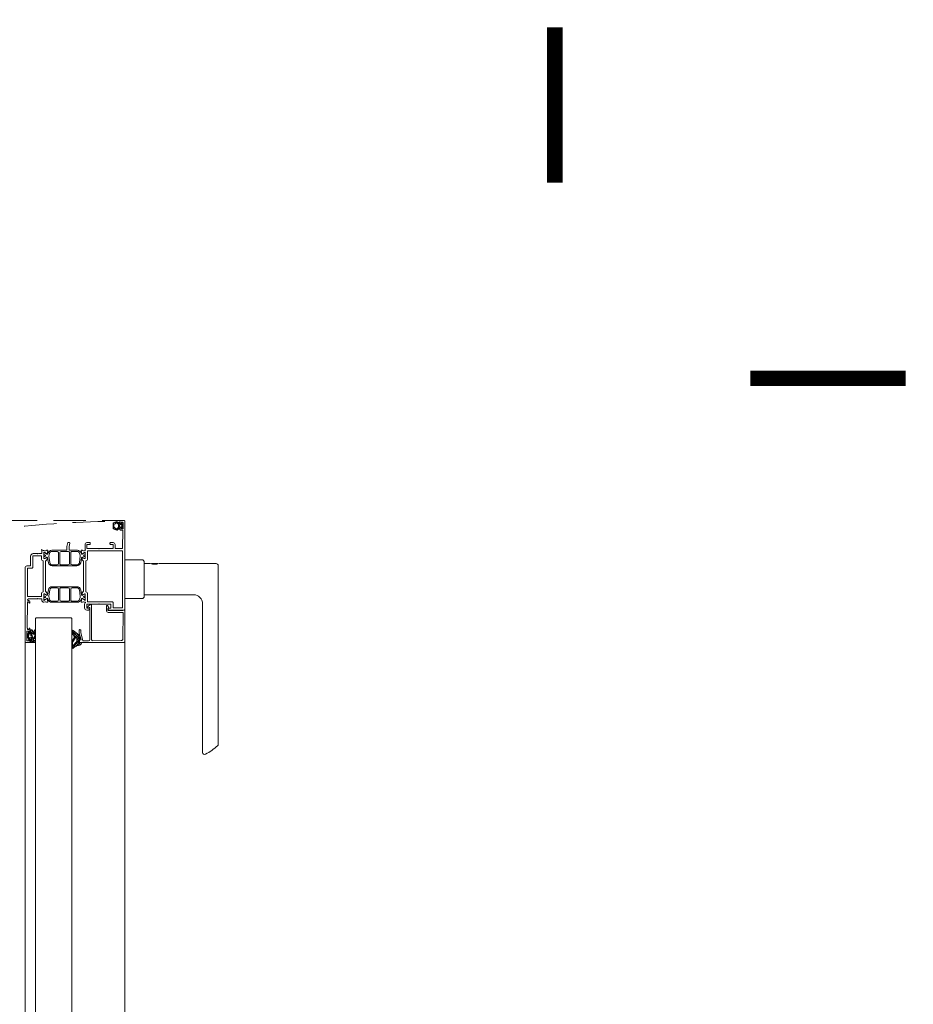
# Model space of a CAD drawing. Header units: millimetres. Extents: x 3652085 to 3778338, y -303702 to -273644.
# Tile 221 of 256: x 3693383 to 3694073, y -284299 to -283540. Entities that reach past the tile are written whole.
import ezdxf

# ---------------------------------------------------------------- set-up
doc = ezdxf.new("R2010")
doc.units = ezdxf.units.MM
doc.linetypes.add('AUSGEZOGEN', pattern=[0])
doc.linetypes.add('DASHED', pattern=[0.75, 0.5, -0.25])
doc.layers.add('DOOR', color=7, linetype='AUSGEZOGEN')
doc.layers.add('SYMBOL-DETAIL    (HAUSART)', color=2, linetype='Continuous', lineweight=5)

# ---------------------------------------------------------------- blocks, each defined once
blk = doc.blocks.new('F_042')
at = {"lineweight": 0}
for p, q in [((8.24, 883.73), (7.07, 882.56)), ((7.82, 881.54), (7.07, 882.29)), ((7.82, 881.19), (7.07, 880.44)), ((8.27, 883.21), (7.83, 883.65)), ((9.26, 882.22), (8.44, 883.04)), ((10.17, 881.42), (8.49, 879.74)), ((9.84, 883.21), (8.92, 882.29)), ((10.17, 881.31), (9.3, 882.18)), ((10.04, 883.56), (9.7, 883.9)), ((11.2, 884.57), (9.84, 883.21)), ((10.66, 882.94), (10.04, 883.56)), ((12.33, 883.39), (11.16, 884.56)), ((13.06, 884.3), (12.21, 883.46)), ((14.37, 883.49), (13.54, 882.67)), ((14.37, 881.35), (13.85, 881.87)), ((14.37, 881.37), (13.85, 880.85)), ((14.37, 883.47), (14.01, 883.83)), ((8.22, 879.02), (7.07, 880.17)), ((8.27, 879.52), (7.85, 879.1)), ((11.2, 878.16), (8.87, 880.49)), ((10.69, 879.82), (9.71, 878.84)), ((12.43, 879.44), (11.16, 878.17)), ((13.04, 878.44), (12.18, 879.3)), ((13.57, 880.03), (13.52, 880.08)), ((14.37, 879.23), (13.57, 880.03)), ((14.37, 879.25), (14.26, 879.14)), ((36.37, 820.96), (36.37, 820.97)), ((46.3, 800.49), (40.18, 794.37)), ((42.24, 798.4), (40.48, 796.64)), ((44.29, 795.24), (41.62, 797.92)), ((44.77, 796.74), (42.73, 798.78)), ((44.94, 797.16), (43, 795.22)), ((45.3, 798.18), (43.83, 799.65)), ((46.37, 799.08), (44.93, 800.52)), ((46.37, 798.59), (45.6, 797.82)), ((46.04, 797.43), (45.6, 797.88)), ((75.03, 801.07), (74.37, 800.41)), ((74.37, 799.97), (74.78, 799.56)), ((74.82, 798.74), (74.37, 798.29)), ((74.37, 797.85), (74.8, 797.42)), ((74.8, 797.42), (74.9, 797.32)), ((74.87, 799.48), (75.43, 798.91)), ((75.29, 799.21), (74.94, 798.86)), ((75.47, 798.87), (76.15, 798.19)), ((76.33, 800.13), (78.25, 798.22)), ((77.18, 801.1), (76.52, 800.44)), ((77.93, 797.61), (76.69, 796.37)), ((78.37, 800.17), (76.78, 798.57)), ((77.09, 797.25), (77.85, 796.49)), ((77.48, 801.1), (78.37, 800.22)), ((79.73, 799.4), (78.52, 798.19)), ((79.17, 799.42), (79.96, 798.62)), ((80.16, 797.71), (79.53, 797.08)), ((5.37, 107.99), (5.37, 791.99)), ((39.27, 791.49), (38.86, 791.08)), ((40.35, 789.34), (38.92, 790.76)), ((42.51, 792.76), (39.42, 789.67)), ((42.51, 793.09), (40.04, 795.55)), ((42.98, 788.68), (40.17, 791.49)), ((42.51, 794.73), (40.37, 792.59)), ((42.7, 790.92), (40.37, 793.26)), ((42.57, 794.99), (40.61, 796.96)), ((42.7, 790.98), (40.95, 789.23)), ((43.12, 791.4), (42.7, 790.98)), ((46.3, 787.33), (42.7, 790.92)), ((44.07, 790.38), (42.91, 789.22)), ((44.61, 794.86), (44.02, 794.27)), ((44.51, 795.03), (44.37, 795.17)), ((45.33, 793.61), (44.81, 793.09)), ((46.37, 791.2), (45.48, 792.09)), ((46.05, 792.36), (45.6, 791.91)), ((46.37, 790.71), (45.77, 790.11)), ((46.37, 789.23), (45.77, 789.83)), ((74.4, 796.19), (74.37, 796.17)), ((74.37, 795.73), (76.14, 793.95)), ((75.32, 794.99), (74.37, 794.04)), ((74.37, 793.61), (75.26, 792.71)), ((75.52, 793.07), (74.37, 791.92)), ((74.93, 796.73), (74.4, 796.19)), ((75.26, 792.71), (76.49, 791.49)), ((76.22, 793.78), (75.52, 793.07)), ((78.37, 793.8), (76.05, 791.49)), ((76.14, 793.95), (76.26, 793.83)), ((76.47, 795.75), (77.02, 795.2)), ((77.7, 795.25), (76.79, 794.34)), ((77.02, 795.2), (78.11, 794.11)), ((77.3, 792.8), (78.36, 791.74)), ((78.11, 794.11), (78.37, 793.85)), ((78.33, 791.64), (78.21, 791.53)), ((80.25, 795.68), (78.55, 793.99)), ((79.29, 795.05), (79.29, 795.05)), ((79.29, 795.05), (79.92, 794.42)), ((79.54, 796.92), (80.29, 796.17)), ((82.37, 107.99), (82.37, 791.99)), ((42.91, 789.22), (42.47, 788.78)), ((43.22, 788.44), (42.98, 788.68)), ((45.02, 789.36), (43.79, 788.13)), ((45.67, 788.04), (44.94, 787.31)), ((46.37, 788.74), (45.77, 788.14))]:
    blk.add_line(p, q, dxfattribs=at)
for points in [[(5.37, 816.99), (5.37, 884.99, -0.414214), (5.87, 885.49), (8.17, 885.49, -0.414214), (9.37, 884.29), (9.37, 883.69, -0.414214), (9.07, 883.39), (8.87, 883.39, -0.414214), (8.57, 883.69), (8.57, 884.29), (7.27, 884.29, 0.414214), (6.77, 883.79), (6.77, 878.99), (8.57, 878.99), (8.57, 879.59, -0.414214), (8.87, 879.89), (9.07, 879.89, -0.414214), (9.37, 879.59), (9.37, 878.99, -0.414214), (8.37, 877.99), (6.97, 877.99), (7.17, 863.99), (12.87, 863.99), (12.87, 866.99, -0.414214), (14.37, 868.49), (16.37, 868.49, -0.414214), (16.87, 867.99), (16.87, 867.49, -0.414214), (16.37, 866.99), (14.37, 866.99), (14.37, 863.99), (25.07, 863.99), (25.37, 863.69), (25.67, 863.99), (34.57, 863.99), (34.57, 866.99), (32.57, 866.99, -0.414214), (32.07, 867.49), (32.07, 867.99, -0.414214), (32.57, 868.49), (34.57, 868.49, -0.414214), (36.07, 866.99), (36.07, 863.2, -0.299438), (35.95, 863.01, 0.8147), (36.07, 862.44), (37.28, 862.08, 0.248868), (37.47, 862.11), (37.91, 862.47, -0.171386), (38.03, 862.51), (38.86, 862.51, -0.479656), (39.06, 862.27), (38.47, 859.6, -1.18732), (38.09, 859.73), (36.34, 860.99, 0.522696), (35.87, 860.84), (35.87, 856.32, 0.414214), (36.07, 856.12), (36.41, 856.12, 0.131688), (36.51, 856.15), (37.97, 856.99, -1), (38.37, 856.99), (38.37, 855.49, -0.17265), (38.26, 855.17), (37.17, 854.08), (37.17, 830.89), (38.26, 829.8, -0.17265), (38.37, 829.49), (38.37, 827.99, -1), (37.97, 827.99), (36.51, 828.83, 0.131688), (36.41, 828.85), (36.07, 828.85, 0.414214), (35.87, 828.65), (35.87, 824.14, 0.522696), (36.34, 823.99), (38.09, 825.25, -1.18732), (38.47, 825.37), (39.06, 822.71, -0.479656), (38.86, 822.46), (38.03, 822.46, -0.171386), (37.91, 822.51), (37.47, 822.86, 0.248868), (37.28, 822.9), (36.07, 822.54, 0.879905), (35.99, 821.95, -0.186234), (36.11, 821.86, -0.146116), (36.37, 820.99), (36.37, 818.09, -0.414214), (34.77, 816.49), (33.38, 816.49, -0.267946), (32.94, 816.74), (32.4, 817.69, -0.57735), (32.57, 817.99), (34.77, 817.99), (34.77, 820.99), (25.67, 820.99), (25.37, 821.29), (25.07, 820.99), (16.17, 820.99), (16.17, 817.99), (18.17, 817.99), (18.35, 817.32, -0.198991), (18.33, 817.17), (18.08, 816.74, -0.267858), (17.65, 816.49), (5.87, 816.49, -0.414214), (5.37, 816.99)], [(11.57, 878.05, 0.069459), (13.05, 878.44, 0.069459), (14.37, 879.23, -0.000593), (14.37, 883.6, 0.122996), (11.58, 884.68, 0.041051), (10.43, 884.27, 0.041051), (9.37, 883.69), (9.37, 883.04), (8.27, 883.04), (8.27, 883.62, 0.680876), (7.92, 883.76), (7.07, 882.74), (7.07, 880.04), (7.92, 879.02, 0.680876), (8.27, 879.15), (8.27, 879.74), (9.37, 879.74), (9.37, 879.06, 0.083739), (11.57, 878.05)], [(9.07, 882.29, -0.414224), (9.37, 881.99), (9.37, 880.79, -0.414214), (9.07, 880.49), (8.12, 880.49, -0.414214), (7.82, 880.79), (7.82, 881.99, -0.414224), (8.12, 882.29), (9.07, 882.29)], [(13.85, 881.03, -0.327724), (13, 879.73, 0.018786), (11.95, 879.17), (11.57, 878.66), (11.27, 879.21, -0.004698), (11.01, 879.71, -0.188328), (10.38, 880.07, -0.16928), (10.17, 880.7), (10.17, 882.08, -0.162938), (10.37, 882.69, -0.194317), (11.01, 883.07, -0.010338), (11.27, 883.11), (11.57, 884.1), (11.95, 883.59, -0.002095), (12.95, 883.05, -0.349495), (13.85, 881.74), (13.85, 881.03)], [(61.39, 850.5), (42.35, 850.5, -0.363431), (39.4, 852.98), (38.71, 856.84, 0.363431), (38.31, 857.17), (38.27, 857.17, 0.127337), (38.17, 857.14), (36.65, 856.26, -0.131641), (36.55, 856.24), (36.17, 856.24, -0.414214), (35.87, 856.54), (35.87, 857.4), (35.92, 857.67, -0.363979), (36.11, 857.84), (36.33, 857.84, 1.696128), (36.33, 858.89), (36.11, 858.89, -0.363799), (35.92, 859.05), (35.87, 859.32), (35.87, 860.19, -0.414214), (36.17, 860.49), (36.55, 860.49, -0.131644), (36.65, 860.46), (38.21, 859.56, 0.466299), (38.93, 859.82), (39.19, 860.53, -0.153856), (40.29, 861.96, -0.153856), (42.01, 862.51), (47.86, 862.52, 0.413718), (48.36, 863.02), (48.36, 865.38), (47.9, 867.95, -0.464204), (48.39, 868.53), (49.32, 868.53), (50.16, 865.38), (50.16, 863.01, 0.414112), (50.66, 862.51), (61.73, 862.51, -0.315172), (64.55, 860.53), (64.81, 859.82, 0.466299), (65.53, 859.56), (67.08, 860.46, -0.131644), (67.18, 860.49), (67.57, 860.49, -0.414214), (67.87, 860.19), (67.87, 859.32), (67.82, 859.05, -0.363799), (67.62, 858.89), (67.41, 858.89, 1.696128), (67.41, 857.84), (67.62, 857.84, -0.363979), (67.82, 857.67), (67.87, 857.4), (67.87, 856.54, -0.414214), (67.57, 856.24), (67.18, 856.24, -0.131641), (67.08, 856.26), (65.56, 857.14, 0.127337), (65.47, 857.17), (65.42, 857.17, 0.363431), (65.03, 856.84), (64.34, 852.98, -0.363431), (61.39, 850.5)], [(7.17, 840.24), (7.17, 818.29), (14.37, 818.29), (14.37, 821.79, -0.414214), (15.37, 822.79), (34.07, 822.79), (34.07, 828.85, -0.333976), (35.37, 830.58), (35.37, 854.39, -0.333976), (34.07, 856.12), (34.07, 862.19), (7.17, 862.19), (7.17, 840.24)], [(46.12, 851.31, 0.303255), (47.04, 851.92, 0.098463), (47.12, 852.31), (47.12, 860.71, 0.414362), (46.12, 861.71), (42.26, 861.71, 0.338057), (40.33, 860.23), (39.89, 858.78, 0.107262), (39.82, 857.93), (40.47, 853.04, 0.375764), (42.46, 851.31), (46.12, 851.31)], [(48.11, 852.31, 0.414082), (49.11, 851.31), (54.61, 851.31, 0.414345), (55.61, 852.31), (55.61, 860.71, 0.414065), (54.62, 861.71), (49.12, 861.71, 0.41423), (48.11, 860.71), (48.11, 852.31)], [(59.55, 861.71), (57.62, 861.71, 0.414362), (56.61, 860.71), (56.61, 852.31, 0.414082), (57.61, 851.31), (61.28, 851.31, 0.375764), (63.26, 853.04), (63.92, 857.93, 0.107262), (63.85, 858.78), (63.41, 860.23, 0.338057), (61.48, 861.71), (59.55, 861.71)], [(82.37, 848.99), (82.37, 791.99, -0.414214), (81.87, 791.49), (79.07, 791.49, -0.414214), (78.57, 791.99), (78.57, 793.59, -1), (79.37, 793.59), (79.37, 792.69), (80.47, 792.69, 0.414214), (80.97, 793.19), (80.97, 799.79, 0.414214), (80.47, 800.29), (79.37, 800.29), (79.37, 799.39, -1), (78.57, 799.39), (78.57, 802.09, -1), (79.37, 802.09), (79.37, 801.49), (80.07, 801.49, 0.414214), (80.57, 801.99), (80.57, 802.49), (80.72, 802.49), (80.57, 822.69, 0.412055), (80.37, 822.89), (79.37, 822.89), (79.37, 822.29, -1.00125), (78.57, 822.29), (78.57, 822.69, -0.414214), (79.77, 823.89), (79.87, 823.89, 0.414214), (80.37, 824.39), (80.37, 824.49, 0.414214), (79.87, 824.99), (72.67, 824.99), (72.37, 825.29), (72.07, 824.99), (69.47, 824.99), (69.47, 824.14, -0.414214), (67.87, 822.54), (66.45, 822.9, 0.248868), (66.27, 822.86), (65.83, 822.51, -0.171386), (65.7, 822.46), (64.87, 822.46, -0.479656), (64.68, 822.71), (65.27, 825.37, -1.18732), (65.64, 825.25), (67.4, 823.99, 0.522696), (67.87, 824.14), (67.87, 828.65, 0.414214), (67.67, 828.85), (67.32, 828.85, 0.131688), (67.22, 828.83), (65.77, 827.99, -1), (65.37, 827.99), (65.37, 829.49, -0.17265), (65.48, 829.8), (66.57, 830.89), (66.57, 854.08), (65.48, 855.17, -0.17265), (65.37, 855.49), (65.37, 856.99, -1), (65.77, 856.99), (67.22, 856.15, 0.131688), (67.32, 856.12), (67.67, 856.12, 0.414214), (67.87, 856.32), (67.87, 860.84, 0.522696), (67.4, 860.99), (65.64, 859.73, -1.18732), (65.27, 859.6), (64.68, 862.27, -0.479656), (64.87, 862.51), (65.7, 862.51, -0.171386), (65.83, 862.47), (66.27, 862.11, 0.248868), (66.45, 862.08), (67.87, 862.44), (68.32, 862.44, 0.131627), (68.42, 862.46), (69.37, 863.01, -0.66317), (69.66, 862.79), (69.47, 862.05, 0.062522), (69.47, 862), (69.47, 859.99), (72.07, 859.99), (72.37, 859.69), (72.67, 859.99), (76.07, 859.99, -0.41421), (78.07, 857.99), (78.07, 850.99, 0.414214), (78.57, 850.49), (80.87, 850.49, -0.414214), (82.37, 848.99)], [(80.57, 837.74), (80.57, 848.69), (77.27, 848.69, -0.414214), (76.27, 849.69), (76.27, 858.19), (69.67, 858.19), (69.67, 856.12, -0.333976), (68.37, 854.39), (68.37, 830.58, -0.333976), (69.67, 828.85), (69.67, 826.79), (80.57, 826.79), (80.57, 837.74)], [(-21.13, 852.24), (-65.13, 852.24, 0.414214), (-66.63, 850.74), (-66.63, 712.98, 0.208864), (-66.15, 711.88, 0.066632), (-56.83, 705.3, 0.563251), (-54.63, 706.63), (-54.63, 821.24, -0.414202), (-47.63, 828.24), (-9.63, 828.24), (-9.63, 852.24), (-14.13, 852.24, -0.11551)], [(5.37, 855.24), (5.37, 825.24), (-7.63, 825.24, -0.414214), (-9.63, 827.24), (-9.63, 853.24, -0.414214), (-7.63, 855.24)], [(61.73, 822.47), (42.01, 822.47, -0.315172), (39.19, 824.44), (38.93, 825.15, 0.466299), (38.21, 825.41), (36.65, 824.51, -0.131644), (36.55, 824.49), (36.17, 824.49, -0.414214), (35.87, 824.79), (35.87, 825.65), (35.92, 825.92, -0.363799), (36.11, 826.09), (36.33, 826.09, 1.696128), (36.33, 827.14), (36.11, 827.14, -0.363979), (35.92, 827.3), (35.87, 827.57), (35.87, 828.44, -0.414214), (36.17, 828.74), (36.55, 828.74, -0.131641), (36.65, 828.71), (38.17, 827.83, 0.127337), (38.27, 827.81), (38.31, 827.81, 0.363431), (38.71, 828.14), (39.4, 832, -0.363431), (42.35, 834.47), (61.39, 834.47, -0.363431), (64.34, 832), (65.03, 828.14, 0.363431), (65.42, 827.81), (65.47, 827.81, 0.127337), (65.56, 827.83), (67.08, 828.71, -0.131641), (67.18, 828.74), (67.57, 828.74, -0.414214), (67.87, 828.44), (67.87, 827.57), (67.82, 827.3, -0.363979), (67.62, 827.14), (67.41, 827.14, 1.696128), (67.41, 826.09), (67.62, 826.09, -0.363799), (67.82, 825.92), (67.87, 825.65), (67.87, 824.79, -0.414214), (67.57, 824.49), (67.18, 824.49, -0.131644), (67.08, 824.51), (65.53, 825.41, 0.466299), (64.81, 825.15), (64.55, 824.44, -0.315172), (61.73, 822.47)], [(44.29, 833.67), (42.46, 833.67, 0.375764), (40.47, 831.94), (39.82, 827.04, 0.107262), (39.89, 826.2), (40.33, 824.74, 0.338057), (42.26, 823.27), (46.12, 823.27, 0.414362), (47.12, 824.27), (47.12, 832.67, 0.414082), (46.12, 833.67), (44.29, 833.67)], [(51.87, 823.26), (54.62, 823.27, 0.414065), (55.61, 824.27), (55.61, 832.67, 0.414345), (54.61, 833.67), (49.11, 833.66, 0.414082), (48.11, 832.66), (48.11, 824.26, 0.41423), (49.12, 823.26), (51.87, 823.26)], [(59.55, 823.27), (61.48, 823.27, 0.338057), (63.41, 824.74), (63.85, 826.2, 0.107262), (63.92, 827.04), (63.26, 831.94, 0.375764), (61.28, 833.67), (57.61, 833.67, 0.414082), (56.61, 832.67), (56.61, 824.27, 0.414362), (57.62, 823.27), (59.55, 823.27)], [(30.16, 792.83), (8.32, 792.97, -0.410062), (6.83, 794.45), (6.68, 814.18, -0.416523), (7.18, 814.68), (18.27, 814.69, 0.414161), (19.57, 815.99), (19.57, 819.49, 0.414214), (19.07, 819.99), (18.67, 819.99), (17.92, 818.69), (18.28, 817.69), (18.37, 817.69), (18.37, 815.99), (7.58, 815.99, -0.19885), (7.22, 816.13), (7.02, 816.34, 0.19885), (6.66, 816.49), (5.87, 816.49, 0.414227), (5.37, 815.99), (5.37, 791.99, 0.4142), (5.87, 791.49), (40.07, 791.49, 0.414214), (40.57, 791.99), (40.57, 793.39), (39.17, 793.39), (40.57, 798.61), (40.57, 800.88, 0.999985), (39.37, 800.88), (39.37, 798.77), (37.84, 793.05, -0.339968), (37.35, 792.68), (33.37, 792.69, -0.4137), (32.37, 793.69), (32.37, 817.99, -0.739503), (33, 818.2, 0.242223), (33.41, 817.99), (34.15, 817.99, 0.326592), (31.8, 820.64, 0.49432), (31.17, 820.14), (31.17, 793.83, -0.416011), (30.16, 792.83)], [(40.41, 789.33, -0.073105), (42.99, 788.55, -0.073105), (45.24, 787.05, 0.611617), (46.37, 787.67), (46.37, 791.21, 0.135371), (46.18, 792.12), (44.46, 795.12, -0.600795), (44.4, 795.87, 0.039523), (45.57, 799.09), (45.6, 797.8, 0.98584), (46.37, 797.82), (46.37, 800.15, 0.588526), (45.28, 800.79), (40.99, 797.42, 0.170077), (40.6, 796.95), (39.74, 794.8, 0.46953), (39.84, 794.53), (40.29, 794.32, -0.327485), (40.37, 794.18), (40.37, 791.69, -0.417705), (40.2, 791.49), (39, 791.49, 0.496087), (38.83, 791.24), (39.02, 790.31, 0.281435), (39.63, 789.56), (40.33, 789.35), (40.41, 789.33)], [(74.37, 800.43), (74.37, 791.79, 0.198913), (74.46, 791.58, 0.198913), (74.67, 791.49), (78.07, 791.49, 0.414214), (78.37, 791.79), (78.37, 793.89, -0.414214), (78.47, 793.99), (78.87, 793.99, -0.414214), (79.17, 793.69), (79.17, 793.47, 0.665155), (79.51, 793.32), (80.21, 795.2), (80.3, 796.26, 0.037416), (80.21, 797.24), (80.12, 798.09), (79.64, 799.7, 0.217158), (79.53, 799.82), (79.45, 799.86, 0.544925), (79.17, 799.68), (79.17, 799.29, -0.414214), (78.87, 798.99), (78.47, 798.99, -0.414214), (78.37, 799.09), (78.37, 800.8, 0.414214), (78.07, 801.1), (77.09, 801.1, 0.264132), (76.83, 800.95), (75.61, 798.91, -0.587695), (75.43, 798.91), (75.32, 799.13, -0.120185), (75.29, 799.27), (75.29, 800.35, 0.056618), (75.28, 800.42), (75.17, 800.88, 0.685292), (74.62, 800.96), (74.41, 800.58), (74.37, 800.43)], [(74.88, 797.65), (74.77, 799.8), (74.82, 799.82), (75.01, 798.33, 0.095683), (75.04, 798.22), (75.16, 798, 0.273211), (75.43, 797.84), (75.75, 797.84, 0.243176), (76, 797.97), (76.31, 798.4, -0.195639), (76.5, 798.53), (76.74, 798.57, -0.468397), (77.1, 798.27), (77.1, 797.3, -0.118373), (77.03, 797.03), (76.54, 796.06, 0.118373), (76.47, 795.79), (76.47, 795.23, -0.414214), (76.17, 794.93), (75.59, 794.93, -0.399031), (74.99, 795.5), (74.88, 797.65)], [(77.68, 796.12), (77.88, 796.58, 0.103917), (77.93, 796.82), (77.93, 797.92, -0.439256), (78.26, 798.22), (79.04, 798.15, -0.321894), (79.31, 797.92), (79.52, 797.28), (79.57, 796.41), (79.46, 795.24, -0.142395), (79.32, 795.07, -0.142395), (79.11, 795), (78.79, 794.94, -0.11993), (78.65, 794.95), (77.67, 795.26, -0.446268), (77.48, 795.67), (77.68, 796.12)], [(42.83, 791.72, -0.353239), (42.51, 792.21), (42.51, 794.74, -0.527417), (43.11, 795.2), (43.47, 795.01, -0.120402), (43.63, 794.86), (45.5, 792.06, -0.199747), (45.77, 791.21), (45.77, 787.98), (45.68, 787.97), (45.62, 788.32, 0.133794), (45.17, 789.19), (42.83, 791.72)], [(77.42, 793.58), (77.42, 793.15, -0.414214), (76.82, 792.55), (76.25, 792.55, -0.141814), (76.15, 792.59), (76.12, 792.6, -0.209904), (75.94, 792.87), (75.89, 793.11, -0.204901), (75.96, 793.42), (76.51, 794.17, -0.153119), (76.7, 794.31), (76.89, 794.38, -0.515891), (77.42, 794), (77.42, 793.58)]]:
    blk.add_lwpolyline(points, format="xyb", close=True, dxfattribs=at)
blk.add_lwpolyline([(-20.15, 852.05), (-19.77, 852.27), (-15.5, 852.27), (-15.11, 852.05)], dxfattribs=at)
at = {"linetype": 'DASHED', "lineweight": 5, "ltscale": 50}
blk.add_arc((-0.01, 0), 885.02, 359.65246, 89.40642, dxfattribs=at)
at = {"layer": 'DOOR', "color": 4, "linetype": 'AUSGEZOGEN', "lineweight": 0}
for p, q in [((46.37, 809.99), (46.87, 810.49)), ((46.37, 809.99), (46.37, 123.49)), ((46.87, 810.49), (73.87, 810.49)), ((73.87, 810.49), (74.37, 809.99)), ((74.37, 809.99), (74.37, 123.49))]:
    blk.add_line(p, q, dxfattribs=at)

msp = doc.modelspace()

# ---------------------------------------------------------------- linework, layer by layer
at = {"linetype": 'DASHED', "lineweight": 5, "ltscale": 50, "elevation": -180000}
msp.add_lwpolyline([(3692584.43, -284817.21), (3692584.43, -283925.85), (3693461.75, -283925.85)], dxfattribs=at)
at = {"layer": 'SYMBOL-DETAIL    (HAUSART)', "color": 171, "ltscale": 0.5, "elevation": -180000}
for points in [[(3693796.21, -283665.38, 12, 12, 0), (3693796.21, -283545.71, 0, 0, 0), (3693796.2, -284531.49, 0, 0, 0), (3693707.84, -284558.31, 0, 0, 0), (3693884.57, -284581.89, 0, 0, 0), (3693796.2, -284605.23, 0, 0, 0), (3693796.2, -285594.49, 12, 12, 0), (3693796.21, -285474.81, 0, 0, 0)], [(3691362.6, -283816.25, 12, 12, 0), (3691482.28, -283816.25, 0, 0, 0), (3692676.07, -283816.26, 0, 0, 0), (3692702.89, -283904.62, 0, 0, 0), (3692726.47, -283727.89, 0, 0, 0), (3692749.81, -283816.26, 0, 0, 0), (3693947.08, -283816.26, 12, 12, 0), (3694066.75, -283816.26, 0, 0, 0)]]:
    msp.add_lwpolyline(points, format="xyseb", dxfattribs=at)

# ---------------------------------------------------------------- block references
at = {"linetype": 'DASHED', "lineweight": 5, "ltscale": 0.5, "xscale": -1}
msp.add_blockref('F_042', (3693469.92, -284811.34, -180000), dxfattribs=at)

doc.saveas('drawing.dxf')
